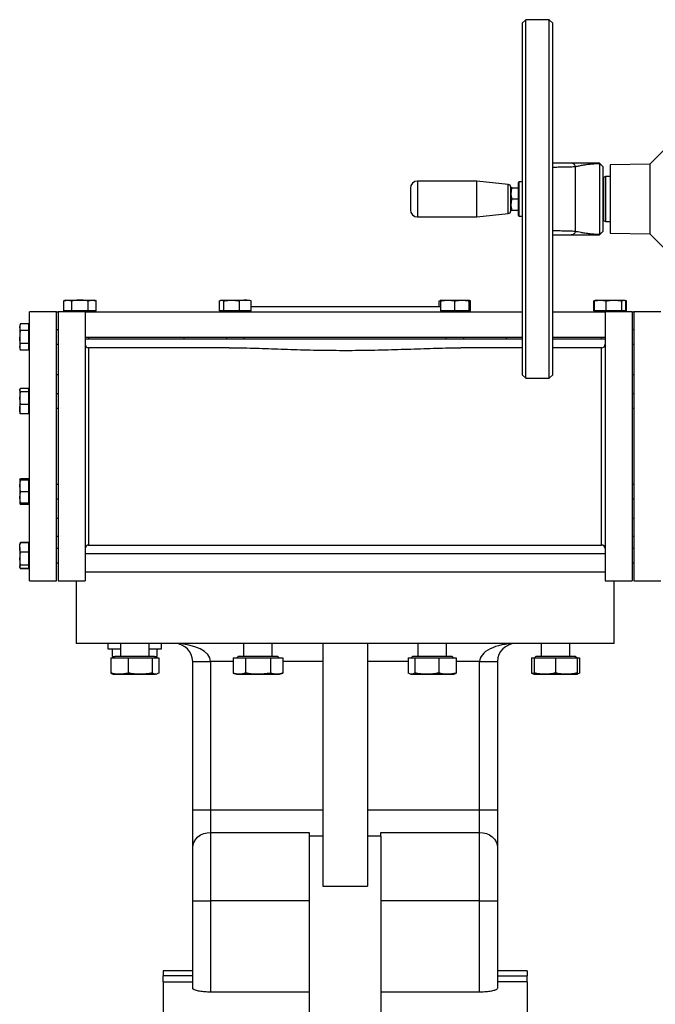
# Model space of a CAD drawing. Header units: millimetres. Extents: x 708 to 6010, y 131 to 3804.
# Tile 38 of 54: x 3613 to 3967, y 2194 to 2743. Entities that reach past the tile are written whole.
import ezdxf

# ---------------------------------------------------------------- set-up
doc = ezdxf.new("R2010")
doc.units = ezdxf.units.MM

msp = doc.modelspace()

# ---------------------------------------------------------------- linework, layer by layer
at = {"color": 7, "linetype": 'Continuous', "lineweight": 25}
for p, q in [((3894.89, 2742.71), (3892.89, 2740.71)), ((3892.89, 2740.71), (3892.89, 2544.71)), ((3907.89, 2742.71), (3894.89, 2742.71)), ((3894.89, 2542.71), (3894.89, 2742.71)), ((3909.89, 2740.71), (3907.89, 2742.71)), ((3907.89, 2542.71), (3907.89, 2742.71)), ((3909.89, 2544.71), (3909.89, 2740.71)), ((3973.09, 2671.21), (3963.98, 2662.1)), ((3922.51, 2624.63), (3922.51, 2660.8)), ((3935.89, 2662.71), (3937.89, 2660.71)), ((3935.89, 2662.56), (3935.89, 2622.86)), ((3937.89, 2660.68), (3935.89, 2662.56)), ((3937.89, 2624.75), (3937.89, 2660.68)), ((3963.98, 2662.1), (3941.79, 2661.71)), ((3941.79, 2661.71), (3941.79, 2623.71)), ((3963.98, 2662.1), (3963.98, 2623.33)), ((3867.46, 2652.71), (3834.49, 2652.71)), ((3885.06, 2650.86), (3867.46, 2652.71)), ((3867.46, 2637.24), (3867.46, 2652.71)), ((3938.19, 2652.71), (3937.89, 2652.71)), ((3939.19, 2655.21), (3938.19, 2654.64)), ((3938.19, 2654.64), (3938.19, 2630.79)), ((3941.79, 2655.21), (3939.19, 2655.21)), ((3939.19, 2655.21), (3939.19, 2630.21)), ((3886.74, 2648.95), (3886.49, 2648.51)), ((3886.49, 2648.51), (3886.49, 2636.91)), ((3887.3, 2648.95), (3890.59, 2648.95)), ((3892.89, 2652.21), (3891.09, 2652.21)), ((3887.3, 2642.71), (3890.59, 2642.71)), ((3867.46, 2632.71), (3867.46, 2637.24)), ((3886.49, 2636.91), (3886.74, 2636.48)), ((3887.3, 2636.48), (3890.59, 2636.48)), ((3834.49, 2632.71), (3867.46, 2632.71)), ((3867.46, 2632.71), (3885.06, 2634.56)), ((3891.09, 2633.21), (3892.89, 2633.21)), ((3937.89, 2632.71), (3938.19, 2632.71)), ((3938.19, 2630.79), (3939.19, 2630.21)), ((3939.19, 2630.21), (3941.79, 2630.21)), ((3920.21, 2622.71), (3920.36, 2622.73)), ((3935.89, 2622.86), (3937.89, 2624.75)), ((3937.89, 2624.71), (3935.89, 2622.71)), ((3941.79, 2623.71), (3963.98, 2623.33)), ((3963.98, 2623.33), (3973.09, 2614.21)), ((3638.41, 2586.29), (3637.19, 2585.85)), ((3637.19, 2580.31), (3637.19, 2585.85)), ((3638.41, 2586.29), (3639.46, 2586.29)), ((3639.46, 2586.29), (3646.27, 2586.29)), ((3641.73, 2580.31), (3641.73, 2585.85)), ((3646.27, 2586.29), (3653.08, 2586.29)), ((3650.81, 2580.31), (3650.81, 2585.85)), ((3653.08, 2586.29), (3654.14, 2586.29)), ((3655.35, 2585.85), (3654.14, 2586.29)), ((3655.35, 2580.31), (3655.35, 2585.85)), ((3724.09, 2580.31), (3724.09, 2585.85)), ((3725, 2586.29), (3724.69, 2586.18)), ((3725, 2586.29), (3725.27, 2586.29)), ((3725.27, 2586.29), (3730.83, 2586.29)), ((3726.44, 2580.31), (3726.44, 2585.85)), ((3730.83, 2586.29), (3738.43, 2586.29)), ((3735.21, 2580.31), (3735.21, 2585.85)), ((3738.43, 2586.29), (3740.73, 2586.29)), ((3741.04, 2586.18), (3740.73, 2586.29)), ((3741.64, 2585.85), (3741.01, 2586.09)), ((3741.64, 2580.31), (3741.64, 2585.85)), ((3741.64, 2582.71), (3847.46, 2582.71)), ((3846.55, 2585.85), (3847.18, 2586.09)), ((3846.55, 2582.71), (3846.55, 2585.85)), ((3847.46, 2586.29), (3847.15, 2586.18)), ((3847.46, 2586.29), (3851.39, 2586.29)), ((3847.46, 2580.31), (3847.46, 2585.85)), ((3851.39, 2586.29), (3859.26, 2586.29)), ((3855.32, 2580.31), (3855.32, 2585.85)), ((3859.26, 2586.29), (3863.19, 2586.29)), ((3863.5, 2586.18), (3863.19, 2586.29)), ((3863.19, 2580.31), (3863.19, 2585.85)), ((3864.09, 2585.85), (3863.46, 2586.09)), ((3864.09, 2580.31), (3864.09, 2585.85)), ((3933.42, 2586.07), (3932.83, 2585.85)), ((3932.83, 2585.85), (3933.11, 2585.91)), ((3932.83, 2580.31), (3932.83, 2585.85)), ((3933.77, 2586.09), (3933.14, 2585.85)), ((3933.14, 2580.31), (3933.14, 2585.85)), ((3934.05, 2586.29), (3933.74, 2586.18)), ((3934.05, 2586.29), (3936.35, 2586.29)), ((3936.35, 2586.29), (3943.95, 2586.29)), ((3939.56, 2580.31), (3939.56, 2585.85)), ((3943.95, 2586.29), (3949.51, 2586.29)), ((3948.34, 2580.31), (3948.34, 2585.85)), ((3949.51, 2586.29), (3949.78, 2586.29)), ((3950.09, 2586.18), (3949.78, 2586.29)), ((3951, 2585.85), (3950.41, 2586.07)), ((3950.69, 2580.31), (3950.69, 2585.85)), ((3950.72, 2585.91), (3951, 2585.85)), ((3951, 2580.31), (3951, 2585.85)), ((3633.09, 2579.71), (3618.09, 2579.71)), ((3618.09, 2504.71), (3618.09, 2579.71)), ((3633.09, 2504.71), (3633.09, 2579.71)), ((3633.09, 2579.71), (3634.09, 2579.71)), ((3649.09, 2579.71), (3634.09, 2579.71)), ((3634.09, 2579.71), (3634.09, 2429.71)), ((3639.02, 2580.31), (3637.19, 2580.31)), ((3638.36, 2580.31), (3638.96, 2579.71)), ((3639.91, 2580.31), (3639.02, 2580.31)), ((3641.73, 2580.31), (3639.91, 2580.31)), ((3645.38, 2580.31), (3641.73, 2580.31)), ((3647.16, 2580.31), (3645.38, 2580.31)), ((3650.81, 2580.31), (3647.16, 2580.31)), ((3649.09, 2579.71), (3649.09, 2429.71)), ((3649.09, 2579.71), (3892.89, 2579.71)), ((3652.64, 2580.31), (3650.81, 2580.31)), ((3653.53, 2580.31), (3652.64, 2580.31)), ((3655.35, 2580.31), (3653.53, 2580.31)), ((3653.59, 2579.71), (3654.19, 2580.31)), ((3725.04, 2580.31), (3724.09, 2580.31)), ((3724.95, 2580.31), (3725.55, 2579.71)), ((3726.44, 2580.31), (3725.5, 2580.31)), ((3729.97, 2580.31), (3726.44, 2580.31)), ((3731.69, 2580.31), (3729.97, 2580.31)), ((3735.21, 2580.31), (3731.69, 2580.31)), ((3737.8, 2580.31), (3735.21, 2580.31)), ((3739.05, 2580.31), (3737.8, 2580.31)), ((3741.64, 2580.31), (3739.05, 2580.31)), ((3740.18, 2579.71), (3740.78, 2580.31)), ((3850.62, 2580.31), (3847.46, 2580.31)), ((3847.46, 2580.26), (3848.01, 2579.71)), ((3852.16, 2580.31), (3850.62, 2580.31)), ((3855.32, 2580.31), (3852.16, 2580.31)), ((3858.49, 2580.31), (3855.32, 2580.31)), ((3860.02, 2580.31), (3858.49, 2580.31)), ((3863.19, 2580.31), (3860.02, 2580.31)), ((3862.64, 2579.71), (3863.19, 2580.26)), ((3863.19, 2580.26), (3863.24, 2580.31)), ((3864.09, 2580.31), (3863.19, 2580.31)), ((3909.89, 2579.71), (3939.09, 2579.71)), ((3933.14, 2580.31), (3932.83, 2580.31)), ((3935.72, 2580.31), (3933.14, 2580.31)), ((3934, 2580.31), (3934.6, 2579.71)), ((3936.98, 2580.31), (3935.72, 2580.31)), ((3939.56, 2580.31), (3936.98, 2580.31)), ((3954.09, 2579.71), (3939.09, 2579.71)), ((3939.09, 2579.71), (3939.09, 2429.71)), ((3943.09, 2580.31), (3939.56, 2580.31)), ((3948.34, 2580.31), (3944.81, 2580.31)), ((3949.28, 2580.31), (3948.34, 2580.31)), ((3949.23, 2579.71), (3949.83, 2580.31)), ((3949.74, 2580.31), (3949.28, 2580.31)), ((3950.69, 2580.31), (3949.74, 2580.31)), ((3951, 2580.31), (3950.69, 2580.31)), ((3954.09, 2579.71), (3954.09, 2429.71)), ((3954.09, 2579.71), (3955.09, 2579.71)), ((3970.09, 2579.71), (3955.09, 2579.71)), ((3955.09, 2579.71), (3955.09, 2429.71)), ((3613, 2573.04), (3612.64, 2572.06)), ((3612.64, 2571.2), (3613, 2573.04)), ((3612.64, 2572.06), (3612.64, 2571.2)), ((3612.64, 2571.2), (3612.64, 2565.69)), ((3613, 2569.37), (3612.64, 2571.2)), ((3617.49, 2573.04), (3613, 2573.04)), ((3617.49, 2573.04), (3617.49, 2571.6)), ((3618.09, 2571.51), (3617.49, 2572.11)), ((3617.49, 2571.6), (3617.49, 2570.8)), ((3617.49, 2570.8), (3617.49, 2569.37)), ((3612.64, 2565.69), (3612.64, 2560.18)), ((3617.49, 2569.37), (3613, 2569.37)), ((3617.49, 2569.37), (3617.49, 2566.49)), ((3617.49, 2564.89), (3617.49, 2562.02)), ((3634.09, 2569.69), (3633.09, 2569.69)), ((3649.09, 2565.71), (3892.89, 2565.71)), ((3649.09, 2564.71), (3892.89, 2564.71)), ((3651.27, 2564.71), (3651.27, 2565.71)), ((3704.09, 2565.71), (3704.09, 2564.71)), ((3727.86, 2565.71), (3727.86, 2564.71)), ((3737.86, 2564.71), (3737.86, 2565.71)), ((3850.32, 2565.71), (3850.32, 2564.71)), ((3860.32, 2564.71), (3860.32, 2565.71)), ((3884.09, 2564.71), (3884.09, 2565.71)), ((3909.89, 2565.71), (3939.09, 2565.71)), ((3909.89, 2564.71), (3939.09, 2564.71)), ((3936.91, 2565.71), (3936.91, 2564.71)), ((3955.09, 2569.69), (3954.09, 2569.69)), ((3612.64, 2560.18), (3613, 2562.02)), ((3613, 2558.34), (3612.64, 2560.18)), ((3612.64, 2560.18), (3612.64, 2559.33)), ((3612.64, 2559.33), (3613, 2558.34)), ((3617.49, 2562.02), (3613, 2562.02)), ((3617.49, 2562.02), (3617.49, 2560.58)), ((3617.49, 2560.58), (3617.49, 2559.78)), ((3617.49, 2559.28), (3618.09, 2559.88)), ((3617.49, 2559.78), (3617.49, 2558.34)), ((3633.09, 2561.69), (3634.09, 2561.69)), ((3729.51, 2559.71), (3651.09, 2559.71)), ((3892.89, 2559.71), (3858.65, 2559.71)), ((3937.09, 2559.71), (3909.89, 2559.71)), ((3954.09, 2561.69), (3955.09, 2561.69)), ((3617.49, 2558.34), (3613, 2558.34)), ((3634.09, 2544.71), (3633.09, 2544.71)), ((3892.89, 2544.71), (3894.89, 2542.71)), ((3894.89, 2542.71), (3907.89, 2542.71)), ((3907.89, 2542.71), (3909.89, 2544.71)), ((3955.09, 2544.71), (3954.09, 2544.71)), ((3612.73, 2536.59), (3612.64, 2536.34)), ((3612.64, 2536.34), (3612.64, 2536.12)), ((3613, 2535.17), (3612.64, 2536.12)), ((3612.64, 2536.12), (3612.64, 2531.62)), ((3612.64, 2531.62), (3613, 2535.17)), ((3617.49, 2537.07), (3613, 2537.07)), ((3617.49, 2535.17), (3613, 2535.17)), ((3617.49, 2537.07), (3617.49, 2536.33)), ((3618.09, 2535.79), (3617.49, 2536.39)), ((3617.49, 2536.33), (3617.49, 2535.91)), ((3617.49, 2535.91), (3617.49, 2535.17)), ((3617.49, 2535.17), (3617.49, 2532.39)), ((3634.09, 2533.97), (3633.09, 2533.97)), ((3955.09, 2533.97), (3954.09, 2533.97)), ((3612.64, 2531.62), (3612.64, 2525.47)), ((3613, 2528.07), (3612.64, 2531.62)), ((3617.49, 2528.07), (3613, 2528.07)), ((3617.49, 2530.85), (3617.49, 2528.07)), ((3617.49, 2528.07), (3617.49, 2526.04)), ((3612.64, 2525.47), (3612.64, 2523.61)), ((3612.64, 2523.61), (3612.73, 2523.35)), ((3612.81, 2523.38), (3613, 2522.87)), ((3617.49, 2522.87), (3613, 2522.87)), ((3617.49, 2526.04), (3617.49, 2524.91)), ((3617.49, 2524.91), (3617.49, 2522.87)), ((3617.49, 2523.56), (3618.09, 2524.16)), ((3633.09, 2525.97), (3634.09, 2525.97)), ((3954.09, 2525.97), (3955.09, 2525.97)), ((3618.09, 2429.71), (3618.09, 2504.71)), ((3633.09, 2429.71), (3633.09, 2504.71)), ((3612.73, 2486.07), (3612.64, 2485.82)), ((3612.64, 2482.64), (3613, 2485.82)), ((3612.64, 2485.82), (3612.64, 2482.64)), ((3612.64, 2482.64), (3612.64, 2476.27)), ((3613, 2479.46), (3612.64, 2482.64)), ((3612.81, 2486.05), (3613, 2486.56)), ((3617.49, 2486.56), (3613, 2486.56)), ((3617.49, 2485.82), (3613, 2485.82)), ((3617.49, 2486.56), (3617.49, 2485.82)), ((3617.54, 2485.82), (3617.49, 2485.87)), ((3617.49, 2485.82), (3617.49, 2483.33)), ((3617.49, 2483.33), (3617.49, 2481.95)), ((3618.09, 2485.27), (3617.54, 2485.82)), ((3634.09, 2483.46), (3633.09, 2483.46)), ((3955.09, 2483.46), (3954.09, 2483.46)), ((3612.64, 2476.27), (3613, 2479.46)), ((3617.49, 2479.46), (3613, 2479.46)), ((3617.49, 2481.95), (3617.49, 2479.46)), ((3617.49, 2479.46), (3617.49, 2476.97)), ((3617.49, 2476.97), (3617.49, 2475.58)), ((3613, 2473.09), (3612.64, 2476.27)), ((3612.64, 2476.27), (3612.64, 2473.09)), ((3612.64, 2473.09), (3612.73, 2472.84)), ((3612.81, 2472.87), (3613, 2472.36)), ((3617.49, 2473.09), (3613, 2473.09)), ((3617.49, 2472.36), (3613, 2472.36)), ((3617.49, 2475.58), (3617.49, 2473.09)), ((3617.49, 2473.04), (3617.54, 2473.09)), ((3617.49, 2473.09), (3617.49, 2472.36)), ((3617.54, 2473.09), (3618.09, 2473.64)), ((3633.09, 2475.46), (3634.09, 2475.46)), ((3954.09, 2475.46), (3955.09, 2475.46)), ((3633.09, 2464.71), (3634.09, 2464.71)), ((3954.09, 2464.71), (3955.09, 2464.71)), ((3612.73, 2450.35), (3612.64, 2450.1)), ((3612.64, 2448.24), (3612.64, 2450.1)), ((3613, 2450.84), (3612.81, 2450.33)), ((3613, 2451.09), (3612.83, 2450.61)), ((3612.97, 2450.95), (3613, 2451.09)), ((3617.49, 2451.09), (3613, 2451.09)), ((3617.49, 2450.84), (3613, 2450.84)), ((3617.49, 2451.09), (3617.49, 2450.84)), ((3617.49, 2450.84), (3617.49, 2448.8)), ((3618.09, 2449.55), (3617.49, 2450.15)), ((3633.09, 2454.71), (3634.09, 2454.71)), ((3651.09, 2449.71), (3937.09, 2449.71)), ((3954.09, 2454.71), (3955.09, 2454.71)), ((3612.64, 2448.24), (3612.64, 2442.09)), ((3612.64, 2442.09), (3613, 2445.64)), ((3617.49, 2445.64), (3613, 2445.64)), ((3617.49, 2448.8), (3617.49, 2447.67)), ((3617.49, 2447.67), (3617.49, 2445.64)), ((3617.49, 2445.64), (3617.49, 2442.86)), ((3634.09, 2447.74), (3633.09, 2447.74)), ((3955.09, 2447.74), (3954.09, 2447.74)), ((3613, 2438.54), (3612.64, 2442.09)), ((3612.64, 2442.09), (3612.64, 2437.59)), ((3617.49, 2438.54), (3613, 2438.54)), ((3617.49, 2442.86), (3617.49, 2441.32)), ((3617.49, 2441.32), (3617.49, 2438.54)), ((3617.49, 2438.54), (3617.49, 2437.8)), ((3633.09, 2439.74), (3634.09, 2439.74)), ((3954.09, 2439.74), (3955.09, 2439.74)), ((3612.64, 2437.59), (3612.64, 2437.37)), ((3612.64, 2437.37), (3612.73, 2437.12)), ((3612.83, 2436.87), (3613, 2436.39)), ((3613, 2436.39), (3612.97, 2436.53)), ((3617.49, 2436.64), (3613, 2436.64)), ((3617.49, 2436.39), (3613, 2436.39)), ((3617.49, 2437.32), (3618.09, 2437.92)), ((3617.49, 2437.38), (3617.49, 2436.64)), ((3617.49, 2436.64), (3617.49, 2436.39)), ((3649.09, 2434.71), (3939.09, 2434.71)), ((3618.09, 2429.71), (3633.09, 2429.71)), ((3634.09, 2429.71), (3649.09, 2429.71)), ((3644.09, 2429.71), (3644.09, 2394.71)), ((3939.09, 2429.71), (3954.09, 2429.71)), ((3944.09, 2394.71), (3944.09, 2429.71)), ((3955.09, 2429.71), (3970.09, 2429.71)), ((3781.59, 2394.71), (3644.09, 2394.71)), ((3661.76, 2394.71), (3661.76, 2391.71)), ((3668.76, 2394.71), (3668.76, 2387.61)), ((3684.76, 2387.61), (3684.76, 2394.71)), ((3691.76, 2391.71), (3691.76, 2394.71)), ((3737.49, 2394.71), (3737.49, 2387.61)), ((3753.49, 2387.61), (3753.49, 2394.71)), ((3794.09, 2394.71), (3781.59, 2394.71)), ((3781.59, 2394.71), (3781.59, 2259.42)), ((3806.59, 2394.71), (3794.09, 2394.71)), ((3806.59, 2394.71), (3806.59, 2259.42)), ((3944.09, 2394.71), (3806.59, 2394.71)), ((3834.69, 2394.71), (3834.69, 2387.61)), ((3850.69, 2387.61), (3850.69, 2394.71)), ((3903.43, 2394.71), (3903.43, 2387.61)), ((3919.43, 2387.61), (3919.43, 2394.71)), ((3661.76, 2391.71), (3668.76, 2391.71)), ((3664.21, 2391.71), (3664.21, 2387.61)), ((3684.76, 2391.71), (3691.76, 2391.71)), ((3689.31, 2387.61), (3689.31, 2391.71)), ((3663.38, 2386.81), (3663.38, 2378.29)), ((3663.38, 2386.81), (3673.17, 2386.81)), ((3664.21, 2387.61), (3665.76, 2387.61)), ((3665.76, 2387.61), (3664.96, 2386.81)), ((3687.76, 2387.61), (3665.76, 2387.61)), ((3673.17, 2386.81), (3673.17, 2378.29)), ((3673.17, 2386.81), (3686.56, 2386.81)), ((3686.56, 2386.81), (3686.56, 2378.29)), ((3686.56, 2386.81), (3690.14, 2386.81)), ((3688.56, 2386.81), (3687.76, 2387.61)), ((3687.76, 2387.61), (3689.31, 2387.61)), ((3690.14, 2386.81), (3690.14, 2378.29)), ((3709.09, 2384.71), (3719.09, 2384.71)), ((3709.09, 2302.08), (3709.09, 2384.71)), ((3719.09, 2384.71), (3719.09, 2302.08)), ((3731.64, 2386.81), (3731.64, 2378.29)), ((3731.64, 2386.81), (3738.56, 2386.81)), ((3734.49, 2387.61), (3733.69, 2386.81)), ((3756.49, 2387.61), (3734.49, 2387.61)), ((3738.56, 2386.81), (3738.56, 2378.29)), ((3738.56, 2386.81), (3752.42, 2386.81)), ((3752.42, 2386.81), (3752.42, 2378.29)), ((3752.42, 2386.81), (3759.35, 2386.81)), ((3757.29, 2386.81), (3756.49, 2387.61)), ((3759.35, 2386.81), (3759.35, 2378.29)), ((3829.31, 2386.81), (3829.31, 2378.29)), ((3829.31, 2386.81), (3832.9, 2386.81)), ((3831.69, 2387.61), (3830.89, 2386.81)), ((3853.69, 2387.61), (3831.69, 2387.61)), ((3832.9, 2386.81), (3832.9, 2378.29)), ((3832.9, 2386.81), (3846.28, 2386.81)), ((3846.28, 2386.81), (3846.28, 2378.29)), ((3846.28, 2386.81), (3856.08, 2386.81)), ((3854.49, 2386.81), (3853.69, 2387.61)), ((3856.08, 2386.81), (3856.08, 2378.29)), ((3869.09, 2384.71), (3879.09, 2384.71)), ((3869.09, 2302.08), (3869.09, 2384.71)), ((3879.09, 2384.71), (3879.09, 2302.08)), ((3898.04, 2386.81), (3898.04, 2378.29)), ((3898.04, 2386.81), (3899.43, 2386.81)), ((3899.43, 2386.81), (3899.43, 2378.29)), ((3899.43, 2386.81), (3911.43, 2386.81)), ((3900.43, 2387.61), (3899.63, 2386.81)), ((3922.43, 2387.61), (3900.43, 2387.61)), ((3911.43, 2386.81), (3911.43, 2378.29)), ((3911.43, 2386.81), (3923.43, 2386.81)), ((3923.23, 2386.81), (3922.43, 2387.61)), ((3923.43, 2386.81), (3924.81, 2386.81)), ((3923.43, 2386.81), (3923.43, 2378.29)), ((3924.81, 2386.81), (3924.81, 2378.29)), ((3731.64, 2378.29), (3733.49, 2377.61)), ((3757.49, 2377.61), (3759.35, 2378.29)), ((3664.33, 2377.77), (3664.76, 2377.61)), ((3664.76, 2377.61), (3668.28, 2377.61)), ((3668.28, 2377.61), (3679.87, 2377.61)), ((3679.87, 2377.61), (3688.35, 2377.61)), ((3688.76, 2377.61), (3688.35, 2377.61)), ((3688.76, 2377.61), (3689.19, 2377.77)), ((3733.49, 2377.61), (3735.1, 2377.61)), ((3735.1, 2377.61), (3745.49, 2377.61)), ((3745.49, 2377.61), (3755.88, 2377.61)), ((3755.88, 2377.61), (3757.49, 2377.61)), ((3830.27, 2377.77), (3830.69, 2377.61)), ((3830.69, 2377.61), (3831.1, 2377.61)), ((3831.1, 2377.61), (3839.59, 2377.61)), ((3839.59, 2377.61), (3851.18, 2377.61)), ((3851.18, 2377.61), (3854.69, 2377.61)), ((3854.69, 2377.61), (3855.12, 2377.77)), ((3899, 2377.77), (3899.43, 2377.61)), ((3899.43, 2377.61), (3905.43, 2377.61)), ((3905.43, 2377.61), (3917.43, 2377.61)), ((3917.43, 2377.61), (3923.43, 2377.61)), ((3923.43, 2377.61), (3923.85, 2377.77)), ((3709.09, 2302.08), (3719.09, 2302.08)), ((3709.09, 2280.93), (3709.09, 2302.08)), ((3719.09, 2302.08), (3719.09, 2289.39)), ((3719.09, 2302.08), (3781.59, 2302.08)), ((3806.59, 2302.08), (3869.09, 2302.08)), ((3869.09, 2289.39), (3869.09, 2302.08)), ((3869.09, 2302.08), (3879.09, 2302.08)), ((3879.09, 2302.08), (3879.09, 2280.93)), ((3719.09, 2289.39), (3719.09, 2251.33)), ((3719.09, 2289.39), (3774.09, 2289.39)), ((3774.09, 2289.39), (3774.09, 2287.27)), ((3781.59, 2287.27), (3774.09, 2287.27)), ((3774.09, 2287.27), (3774.09, 1142.15)), ((3814.09, 2287.27), (3806.59, 2287.27)), ((3814.09, 2289.39), (3869.09, 2289.39)), ((3814.09, 2287.27), (3814.09, 2289.39)), ((3814.09, 2287.27), (3814.09, 1142.15)), ((3869.09, 2251.33), (3869.09, 2289.39)), ((3709.09, 2251.33), (3709.09, 2280.93)), ((3879.09, 2280.93), (3879.09, 2251.33)), ((3781.59, 2259.42), (3806.59, 2259.42)), ((3709.09, 2251.33), (3719.09, 2251.33)), ((3709.09, 2202.47), (3709.09, 2251.33)), ((3719.09, 2251.33), (3719.09, 2200.35)), ((3774.09, 2251.33), (3719.09, 2251.33)), ((3869.09, 2251.33), (3814.09, 2251.33)), ((3869.09, 2200.35), (3869.09, 2251.33)), ((3869.09, 2251.33), (3879.09, 2251.33)), ((3879.09, 2251.33), (3879.09, 2202.47)), ((3709.09, 2212.21), (3692.59, 2212.21)), ((3692.59, 2212.21), (3692.59, 2209.46)), ((3709.09, 2209.46), (3692.59, 2209.46)), ((3692.59, 2206.13), (3692.59, 2209.46)), ((3895.59, 2212.21), (3879.09, 2212.21)), ((3879.09, 2209.46), (3895.59, 2209.46)), ((3895.59, 2212.21), (3895.59, 2209.46)), ((3895.59, 2206.13), (3895.59, 2209.46)), ((3692.59, 2206.13), (3709.09, 2206.13)), ((3692.59, 2206.13), (3692.59, 2179.09)), ((3895.59, 2206.13), (3879.09, 2206.13)), ((3895.59, 2206.13), (3895.59, 2179.09)), ((3774.09, 2200.35), (3719.09, 2200.35)), ((3869.09, 2200.35), (3814.09, 2200.35))]:
    msp.add_line(p, q, dxfattribs=at)
at = {"color": 8, "linetype": 'Continuous', "lineweight": 25}
for p, q in [((3834.49, 2652.71), (3834.49, 2637.24)), ((3885.06, 2634.56), (3885.06, 2650.86)), ((3891.09, 2642.56), (3891.09, 2652.21)), ((3891.09, 2633.21), (3891.09, 2642.56)), ((3834.49, 2637.24), (3834.49, 2632.71)), ((3651.09, 2559.71), (3651.09, 2504.71)), ((3937.09, 2449.71), (3937.09, 2559.71)), ((3651.09, 2504.71), (3651.09, 2449.71)), ((3867.41, 2444.71), (3649.09, 2444.71)), ((3939.09, 2444.71), (3867.41, 2444.71)), ((3731.64, 2384.71), (3719.09, 2384.71)), ((3781.59, 2384.71), (3759.35, 2384.71)), ((3829.31, 2384.71), (3806.59, 2384.71)), ((3869.09, 2384.71), (3856.08, 2384.71))]:
    msp.add_line(p, q, dxfattribs=at)
at = {"color": 7, "linetype": 'Continuous', "lineweight": 25, "flags": 128}
for points in [[(3709.09, 2280.93), (3709.29, 2282.58), (3709.85, 2284.17), (3710.78, 2285.63), (3712.02, 2286.92), (3713.54, 2287.97), (3715.27, 2288.75), (3717.14, 2289.23), (3719.09, 2289.39)], [(3869.09, 2289.39), (3871.04, 2289.23), (3872.92, 2288.75), (3874.65, 2287.97), (3876.16, 2286.92), (3877.41, 2285.63), (3878.33, 2284.17), (3878.9, 2282.58), (3879.09, 2280.93)]]:
    msp.add_lwpolyline(points, dxfattribs=at)
at = {"color": 7, "linetype": 'Continuous', "lineweight": 25}
for centre, radius, start, end in [((3834.49, 2648.71), 4, 90, 180), ((3884.89, 2649.27), 1.6, 0, 84), ((3891.09, 2651.71), 0.5, 90, 180), ((3834.49, 2636.71), 4, 180, 270), ((3884.89, 2636.15), 1.6, 276, 0), ((3891.09, 2633.71), 0.5, 180, 270), ((3651.09, 2561.71), 2, 180, 270), ((3937.09, 2561.71), 2, 270, 0), ((3651.09, 2447.71), 2, 90, 180), ((3937.09, 2447.71), 2, 0, 90), ((3699.09, 2384.71), 10, 0, 90), ((3889.09, 2384.71), 10, 90, 180)]:
    msp.add_arc(centre, radius, start, end, dxfattribs=at)
for centre, start_param, end_param in [((3699.09, 2384.71), 0, 1.570796), ((3889.09, 2384.71), 1.570796, 3.141593)]:
    msp.add_ellipse(centre, major_axis=(20, 0), ratio=0.5, start_param=start_param, end_param=end_param, dxfattribs=at)
for points, knots in [([(3920.21, 2662.71), (3919.37, 2662.71), (3917.68, 2662.71), (3914.93, 2662.71), (3912.33, 2662.71), (3910.62, 2662.71), (3909.89, 2662.71)], [0, 0, 0, 0, 0.261077, 0.526753, 0.797004, 1, 1, 1, 1]), ([(3922.51, 2660.8), (3922.42, 2661.07), (3922.25, 2661.59), (3921.7, 2662.21), (3921, 2662.63), (3920.47, 2662.69), (3920.21, 2662.71)], [0, 0, 0, 0, 0.2499927, 0.4999981, 0.7499977, 1, 1, 1, 1]), ([(3935.89, 2662.71), (3935.59, 2662.71), (3934.95, 2662.71), (3934.01, 2662.71), (3932.48, 2662.71), (3930.54, 2662.71), (3928.3, 2662.71), (3925.58, 2662.71), (3922.57, 2662.71), (3921, 2662.71), (3920.21, 2662.71)], [0, 0, 0, 0, 0.0386138, 0.0805317, 0.1262503, 0.2519463, 0.3762519, 0.5005365, 0.7505175, 1, 1, 1, 1]), ([(3922.51, 2660.8), (3922.75, 2660.87), (3923.25, 2660.99), (3924.19, 2661.19), (3925.22, 2661.39), (3926.39, 2661.6), (3927.57, 2661.79), (3928.79, 2661.97), (3929.99, 2662.13), (3931.18, 2662.26), (3932.31, 2662.37), (3933.39, 2662.45), (3934.56, 2662.52), (3935.45, 2662.55), (3935.89, 2662.56)], [0, 0, 0, 0, 0.098953, 0.199179, 0.29631, 0.394195, 0.49803, 0.575988, 0.665115, 0.748599, 0.811121, 0.873779, 0.936969, 1, 1, 1, 1]), ([(3935.89, 2662.56), (3935.89, 2662.58), (3935.89, 2662.6), (3935.89, 2662.63), (3935.89, 2662.66), (3935.89, 2662.68), (3935.89, 2662.69), (3935.89, 2662.71), (3935.89, 2662.71), (3935.89, 2662.71)], [0, 0, 0, 0, 0.127246, 0.254501, 0.381741, 0.509008, 0.636253, 0.763492, 1, 1, 1, 1]), ([(3830.49, 2648.71), (3830.49, 2648.69), (3830.49, 2648.62), (3830.49, 2647.85), (3830.49, 2646.5), (3830.49, 2645.13), (3830.49, 2643.95), (3830.49, 2642.73), (3830.49, 2641.15), (3830.49, 2640.11), (3830.49, 2639.43)], [0, 0, 0, 0, 0.094204, 0.269199, 0.444197, 0.538398, 0.634598, 0.730803, 0.825005, 1, 1, 1, 1]), ([(3886.49, 2639.13), (3886.49, 2639.87), (3886.49, 2641), (3886.49, 2642.73), (3886.49, 2644.07), (3886.49, 2645.36), (3886.49, 2646.86), (3886.49, 2648.33), (3886.49, 2649.17), (3886.49, 2649.25), (3886.49, 2649.27)], [0, 0, 0, 0, 0.175021, 0.269235, 0.365452, 0.46167, 0.555888, 0.73091, 0.905931, 1, 1, 1, 1]), ([(3887.3, 2642.71), (3887.14, 2643.26), (3886.82, 2644.35), (3886.64, 2646.47), (3887.05, 2647.99), (3887.3, 2648.95)], [0, 0, 0, 0, 0.264874, 0.535492, 1, 1, 1, 1]), ([(3887.3, 2648.95), (3887.13, 2648.95), (3886.82, 2648.95), (3886.78, 2648.95), (3886.76, 2648.95)], [0, 0, 0, 0, 0.528832, 1, 1, 1, 1]), ([(3890.59, 2651.69), (3890.59, 2651.7), (3890.59, 2651.91), (3890.59, 2651.28), (3890.59, 2650.22), (3890.59, 2649.02), (3890.59, 2647.56), (3890.59, 2645.45), (3890.59, 2643.7), (3890.59, 2642.57)], [0, 0, 0, 0, 0.010147, 0.247172, 0.374768, 0.505073, 0.635375, 0.762973, 1, 1, 1, 1]), ([(3887.3, 2636.48), (3887.14, 2637.02), (3886.82, 2638.11), (3886.64, 2640.24), (3887.05, 2641.75), (3887.3, 2642.71)], [0, 0, 0, 0, 0.2648776, 0.5354954, 1, 1, 1, 1]), ([(3890.59, 2642.57), (3890.59, 2641.44), (3890.59, 2639.7), (3890.59, 2637.62), (3890.59, 2636.2), (3890.59, 2635.06), (3890.59, 2633.97), (3890.59, 2633.82), (3890.59, 2633.72)], [0, 0, 0, 0, 0.239457, 0.368359, 0.5, 0.631638, 0.760542, 1, 1, 1, 1]), ([(3830.49, 2639.43), (3830.49, 2638.85), (3830.49, 2637.94), (3830.49, 2637.17), (3830.49, 2636.82), (3830.49, 2636.68), (3830.49, 2636.71), (3830.49, 2636.71)], [0, 0, 0, 0, 0.378982, 0.582999, 0.79134, 0.999682, 1, 1, 1, 1]), ([(3886.49, 2636.15), (3886.49, 2636.18), (3886.49, 2636.24), (3886.49, 2636.67), (3886.49, 2637.49), (3886.49, 2638.48), (3886.49, 2639.13)], [0, 0, 0, 0, 0.208408, 0.416819, 0.620897, 1, 1, 1, 1]), ([(3886.76, 2636.48), (3886.76, 2636.48), (3886.67, 2636.48), (3887, 2636.48), (3887.3, 2636.48)], [0, 0, 0, 0, 0.06937, 1, 1, 1, 1]), ([(3909.89, 2622.71), (3910.62, 2622.71), (3912.33, 2622.71), (3914.93, 2622.71), (3917.68, 2622.71), (3919.37, 2622.71), (3920.21, 2622.71)], [0, 0, 0, 0, 0.2029777, 0.4732296, 0.7389185, 1, 1, 1, 1]), ([(3922.51, 2624.63), (3922.42, 2624.36), (3922.25, 2623.83), (3921.7, 2623.22), (3921, 2622.8), (3920.47, 2622.74), (3920.21, 2622.71)], [0, 0, 0, 0, 0.250008, 0.5, 0.749999, 1, 1, 1, 1]), ([(3920.21, 2622.71), (3920.71, 2622.71), (3921.7, 2622.71), (3923.79, 2622.71), (3925.83, 2622.71), (3927.63, 2622.71), (3929.06, 2622.71), (3930.34, 2622.71), (3931.41, 2622.71), (3932.24, 2622.71), (3933.65, 2622.71), (3934.92, 2622.71), (3935.89, 2622.71)], [0, 0, 0, 0, 0.165056, 0.332437, 0.499986, 0.583313, 0.667482, 0.749505, 0.794159, 0.835929, 0.874929, 1, 1, 1, 1]), ([(3935.89, 2622.86), (3935.45, 2622.88), (3934.55, 2622.91), (3933, 2623), (3931.26, 2623.15), (3929.4, 2623.37), (3927.48, 2623.64), (3925.6, 2623.96), (3923.81, 2624.31), (3922.94, 2624.52), (3922.51, 2624.63)], [0, 0, 0, 0, 0.063159, 0.12639, 0.252196, 0.376421, 0.500262, 0.670386, 0.833532, 1, 1, 1, 1]), ([(3935.89, 2622.71), (3935.89, 2622.71), (3935.89, 2622.72), (3935.89, 2622.72), (3935.89, 2622.74), (3935.89, 2622.75), (3935.89, 2622.77), (3935.89, 2622.8), (3935.89, 2622.83), (3935.89, 2622.85), (3935.89, 2622.86)], [0, 0, 0, 0, 0.127128, 0.254263, 0.381374, 0.508533, 0.635659, 0.762772, 0.881302, 1, 1, 1, 1]), ([(3637.19, 2585.85), (3637.57, 2585.99), (3637.95, 2586.1), (3638.7, 2586.25), (3639.08, 2586.29), (3639.46, 2586.29)], [0, 0, 0, 0, 0.5, 0.5, 1, 1, 1, 1]), ([(3639.46, 2586.29), (3639.84, 2586.29), (3640.22, 2586.25), (3640.97, 2586.1), (3641.35, 2585.99), (3641.73, 2585.85)], [0, 0, 0, 0, 0.5, 0.5, 1, 1, 1, 1]), ([(3646.27, 2586.29), (3645.51, 2586.29), (3644.76, 2586.25), (3643.24, 2586.1), (3642.49, 2585.99), (3641.73, 2585.85)], [0, 0, 0, 0, 0.5, 0.5, 1, 1, 1, 1]), ([(3650.81, 2585.85), (3650.06, 2585.99), (3649.3, 2586.1), (3647.79, 2586.25), (3647.03, 2586.29), (3646.27, 2586.29)], [0, 0, 0, 0, 0.5, 0.5, 1, 1, 1, 1]), ([(3650.81, 2585.85), (3651.19, 2585.99), (3651.57, 2586.1), (3652.33, 2586.25), (3652.71, 2586.29), (3653.08, 2586.29)], [0, 0, 0, 0, 0.5, 0.5, 1, 1, 1, 1]), ([(3653.08, 2586.29), (3653.46, 2586.29), (3653.84, 2586.25), (3654.6, 2586.1), (3654.98, 2585.99), (3655.35, 2585.85)], [0, 0, 0, 0, 0.5, 0.5, 1, 1, 1, 1]), ([(3724.09, 2585.85), (3724.29, 2585.99), (3724.48, 2586.1), (3724.88, 2586.25), (3725.07, 2586.29), (3725.27, 2586.29)], [0, 0, 0, 0, 0.5, 0.5, 1, 1, 1, 1]), ([(3725.27, 2586.29), (3725.46, 2586.29), (3725.66, 2586.25), (3726.05, 2586.1), (3726.25, 2585.99), (3726.44, 2585.85)], [0, 0, 0, 0, 0.5, 0.5, 1, 1, 1, 1]), ([(3726.44, 2585.85), (3727.17, 2585.99), (3727.9, 2586.1), (3729.37, 2586.25), (3730.1, 2586.29), (3730.83, 2586.29)], [0, 0, 0, 0, 0.5, 0.5, 1, 1, 1, 1]), ([(3730.83, 2586.29), (3731.56, 2586.29), (3732.29, 2586.25), (3733.75, 2586.1), (3734.48, 2585.99), (3735.21, 2585.85)], [0, 0, 0, 0, 0.5, 0.5, 1, 1, 1, 1]), ([(3738.43, 2586.29), (3737.89, 2586.29), (3737.35, 2586.25), (3736.28, 2586.1), (3735.75, 2585.99), (3735.21, 2585.85)], [0, 0, 0, 0, 0.5, 0.5, 1, 1, 1, 1]), ([(3741.64, 2585.85), (3741.1, 2585.99), (3740.57, 2586.1), (3739.5, 2586.25), (3738.96, 2586.29), (3738.43, 2586.29)], [0, 0, 0, 0, 0.5, 0.5, 1, 1, 1, 1]), ([(3847.46, 2585.85), (3848.11, 2585.99), (3848.77, 2586.1), (3850.08, 2586.25), (3850.73, 2586.29), (3851.39, 2586.29)], [0, 0, 0, 0, 0.5, 0.5, 1, 1, 1, 1]), ([(3847.46, 2586.29), (3847.46, 2586.29), (3847.46, 2586.25), (3847.46, 2586.1), (3847.46, 2585.99), (3847.46, 2585.85)], [0, 0, 0, 0, 0.5, 0.5, 1, 1, 1, 1]), ([(3851.39, 2586.29), (3852.05, 2586.29), (3852.7, 2586.25), (3854.01, 2586.1), (3854.67, 2585.99), (3855.32, 2585.85)], [0, 0, 0, 0, 0.5, 0.5, 1, 1, 1, 1]), ([(3855.32, 2585.85), (3855.98, 2585.99), (3856.63, 2586.1), (3857.94, 2586.25), (3858.6, 2586.29), (3859.26, 2586.29)], [0, 0, 0, 0, 0.5, 0.5, 1, 1, 1, 1]), ([(3859.26, 2586.29), (3859.91, 2586.29), (3860.57, 2586.25), (3861.88, 2586.1), (3862.53, 2585.99), (3863.19, 2585.85)], [0, 0, 0, 0, 0.5, 0.5, 1, 1, 1, 1]), ([(3863.19, 2586.29), (3863.19, 2586.29), (3863.19, 2586.25), (3863.19, 2586.1), (3863.19, 2585.99), (3863.19, 2585.85)], [0, 0, 0, 0, 0.5, 0.5, 1, 1, 1, 1]), ([(3863.19, 2585.98), (3863.46, 2585.96), (3863.77, 2585.94), (3864.07, 2585.86), (3864.09, 2585.85)], [0, 0, 0, 0, 0.904535, 1, 1, 1, 1]), ([(3933.14, 2585.85), (3933.67, 2585.99), (3934.21, 2586.1), (3935.28, 2586.25), (3935.82, 2586.29), (3936.35, 2586.29)], [0, 0, 0, 0, 0.5, 0.5, 1, 1, 1, 1]), ([(3936.35, 2586.29), (3936.89, 2586.29), (3937.42, 2586.25), (3938.49, 2586.1), (3939.03, 2585.99), (3939.56, 2585.85)], [0, 0, 0, 0, 0.5, 0.5, 1, 1, 1, 1]), ([(3939.56, 2585.85), (3940.29, 2585.99), (3941.03, 2586.1), (3942.49, 2586.25), (3943.22, 2586.29), (3943.95, 2586.29)], [0, 0, 0, 0, 0.5, 0.5, 1, 1, 1, 1]), ([(3943.95, 2586.29), (3944.68, 2586.29), (3945.41, 2586.25), (3946.87, 2586.1), (3947.6, 2585.99), (3948.34, 2585.85)], [0, 0, 0, 0, 0.5, 0.5, 1, 1, 1, 1]), ([(3948.34, 2585.85), (3948.53, 2585.99), (3948.73, 2586.1), (3949.12, 2586.25), (3949.32, 2586.29), (3949.51, 2586.29)], [0, 0, 0, 0, 0.5, 0.5, 1, 1, 1, 1]), ([(3949.51, 2586.29), (3949.71, 2586.29), (3949.9, 2586.25), (3950.29, 2586.1), (3950.49, 2585.99), (3950.69, 2585.85)], [0, 0, 0, 0, 0.5, 0.5, 1, 1, 1, 1]), ([(3613, 2569.37), (3612.89, 2568.76), (3612.8, 2568.14), (3612.68, 2566.91), (3612.64, 2566.3), (3612.64, 2565.69)], [0, 0, 0, 0, 0.5, 0.5, 1, 1, 1, 1]), ([(3613, 2562.02), (3613, 2562.05), (3612.78, 2563.26), (3612.71, 2564.49), (3612.64, 2565.69)], [0, 0, 0, 0, 0.026997, 1, 1, 1, 1]), ([(3729.51, 2559.66), (3732.23, 2559.66), (3739.34, 2559.67), (3751.42, 2559.23), (3765.59, 2558.75), (3780.04, 2558.36), (3794.49, 2558.24), (3809.01, 2558.37), (3823.56, 2558.79), (3837.88, 2559.27), (3849.62, 2559.69), (3856.35, 2559.66), (3858.65, 2559.65)], [0, 0, 0, 0, 0.06633, 0.173732, 0.284148, 0.394562, 0.503132, 0.611703, 0.723452, 0.835203, 0.943809, 1, 1, 1, 1]), ([(3612.64, 2536.12), (3612.64, 2536.28), (3612.68, 2536.44), (3612.8, 2536.75), (3612.89, 2536.91), (3613, 2537.07)], [0, 0, 0, 0, 0.5, 0.5, 1, 1, 1, 1]), ([(3612.64, 2525.47), (3612.68, 2526.12), (3612.74, 2526.99), (3612.95, 2527.85), (3613, 2528.07)], [0, 0, 0, 0, 0.746933, 1, 1, 1, 1]), ([(3613, 2522.87), (3613, 2522.9), (3612.78, 2523.75), (3612.71, 2524.62), (3612.64, 2525.47)], [0, 0, 0, 0, 0.026996, 1, 1, 1, 1]), ([(3613, 2485.82), (3612.95, 2485.82), (3612.74, 2485.82), (3612.68, 2485.82), (3612.64, 2485.82)], [0, 0, 0, 0, 0.253066, 1, 1, 1, 1]), ([(3612.64, 2473.09), (3612.68, 2473.09), (3612.74, 2473.09), (3612.95, 2473.09), (3613, 2473.09)], [0, 0, 0, 0, 0.746934, 1, 1, 1, 1]), ([(3613, 2472.36), (3612.94, 2472.57), (3612.87, 2472.82), (3612.84, 2473.06), (3612.84, 2473.09)], [0, 0, 0, 0, 0.889675, 1, 1, 1, 1]), ([(3612.64, 2448.24), (3612.71, 2449.09), (3612.78, 2449.96), (3613, 2450.81), (3613, 2450.84)], [0, 0, 0, 0, 0.973004, 1, 1, 1, 1]), ([(3613, 2445.64), (3612.95, 2445.86), (3612.74, 2446.72), (3612.68, 2447.59), (3612.64, 2448.24)], [0, 0, 0, 0, 0.253077, 1, 1, 1, 1]), ([(3612.64, 2437.59), (3612.64, 2437.75), (3612.68, 2437.91), (3612.8, 2438.22), (3612.89, 2438.38), (3613, 2438.54)], [0, 0, 0, 0, 0.5, 0.5, 1, 1, 1, 1]), ([(3613, 2436.64), (3612.89, 2436.8), (3612.8, 2436.96), (3612.68, 2437.27), (3612.64, 2437.43), (3612.64, 2437.59)], [0, 0, 0, 0, 0.5, 0.5, 1, 1, 1, 1]), ([(3668.28, 2377.61), (3667.05, 2377.69), (3665.4, 2377.79), (3663.79, 2378.19), (3663.38, 2378.29)], [0, 0, 0, 0, 0.7469334, 1, 1, 1, 1]), ([(3663.38, 2378.29), (3663.67, 2378.08), (3663.99, 2377.85), (3664.31, 2377.79), (3664.34, 2377.78)], [0, 0, 0, 0, 0.926075, 1, 1, 1, 1]), ([(3673.17, 2378.29), (3673.13, 2378.28), (3672.3, 2378.07), (3670.68, 2377.72), (3669.08, 2377.65), (3668.28, 2377.61)], [0, 0, 0, 0, 0.026969, 0.511713, 1, 1, 1, 1]), ([(3679.87, 2377.61), (3678.75, 2377.65), (3676.5, 2377.71), (3674.29, 2378.1), (3673.17, 2378.29)], [0, 0, 0, 0, 0.497782, 1, 1, 1, 1]), ([(3686.56, 2378.29), (3685.45, 2378.1), (3683.24, 2377.72), (3680.99, 2377.65), (3679.87, 2377.61)], [0, 0, 0, 0, 0.498112, 1, 1, 1, 1]), ([(3688.35, 2377.61), (3688.05, 2377.65), (3687.45, 2377.71), (3686.86, 2378.1), (3686.56, 2378.29)], [0, 0, 0, 0, 0.497781, 1, 1, 1, 1]), ([(3690.14, 2378.29), (3689.85, 2378.1), (3689.26, 2377.72), (3688.65, 2377.65), (3688.35, 2377.61)], [0, 0, 0, 0, 0.498113, 1, 1, 1, 1]), ([(3735.1, 2377.61), (3734.52, 2377.65), (3733.36, 2377.71), (3732.21, 2378.1), (3731.64, 2378.29)], [0, 0, 0, 0, 0.497781, 1, 1, 1, 1]), ([(3738.56, 2378.29), (3737.99, 2378.1), (3736.85, 2377.72), (3735.68, 2377.65), (3735.1, 2377.61)], [0, 0, 0, 0, 0.498114, 1, 1, 1, 1]), ([(3745.49, 2377.61), (3743.76, 2377.69), (3741.43, 2377.79), (3739.14, 2378.19), (3738.56, 2378.29)], [0, 0, 0, 0, 0.746934, 1, 1, 1, 1]), ([(3752.42, 2378.29), (3752.36, 2378.28), (3751.19, 2378.07), (3748.89, 2377.72), (3746.63, 2377.65), (3745.49, 2377.61)], [0, 0, 0, 0, 0.0269692, 0.5117136, 1, 1, 1, 1]), ([(3755.88, 2377.61), (3755.31, 2377.65), (3754.14, 2377.71), (3753, 2378.1), (3752.42, 2378.29)], [0, 0, 0, 0, 0.497781, 1, 1, 1, 1]), ([(3759.35, 2378.29), (3758.78, 2378.1), (3757.63, 2377.72), (3756.47, 2377.65), (3755.88, 2377.61)], [0, 0, 0, 0, 0.498113, 1, 1, 1, 1]), ([(3831.1, 2377.61), (3830.8, 2377.65), (3830.2, 2377.71), (3829.61, 2378.1), (3829.31, 2378.29)], [0, 0, 0, 0, 0.497782, 1, 1, 1, 1]), ([(3832.9, 2378.29), (3832.6, 2378.1), (3832.01, 2377.72), (3831.4, 2377.65), (3831.1, 2377.61)], [0, 0, 0, 0, 0.498112, 1, 1, 1, 1]), ([(3839.59, 2377.61), (3838.47, 2377.65), (3836.22, 2377.71), (3834.01, 2378.1), (3832.9, 2378.29)], [0, 0, 0, 0, 0.497781, 1, 1, 1, 1]), ([(3846.28, 2378.29), (3845.18, 2378.1), (3842.96, 2377.72), (3840.72, 2377.65), (3839.59, 2377.61)], [0, 0, 0, 0, 0.498112, 1, 1, 1, 1]), ([(3851.18, 2377.61), (3849.95, 2377.69), (3848.31, 2377.79), (3846.69, 2378.19), (3846.28, 2378.29)], [0, 0, 0, 0, 0.7469334, 1, 1, 1, 1]), ([(3856.08, 2378.29), (3856.03, 2378.28), (3855.21, 2378.07), (3853.58, 2377.72), (3851.98, 2377.65), (3851.18, 2377.61)], [0, 0, 0, 0, 0.026969, 0.511713, 1, 1, 1, 1]), ([(3855.12, 2377.78), (3855.14, 2377.78), (3855.46, 2377.84), (3855.78, 2378.07), (3856.08, 2378.29)], [0, 0, 0, 0, 0.066321, 1, 1, 1, 1]), ([(3899.43, 2378.01), (3899.01, 2378.08), (3898.54, 2378.16), (3898.09, 2378.28), (3898.04, 2378.29)], [0, 0, 0, 0, 0.904987, 1, 1, 1, 1]), ([(3898.04, 2378.29), (3898.34, 2378.08), (3898.66, 2377.85), (3898.98, 2377.79), (3899, 2377.78)], [0, 0, 0, 0, 0.926076, 1, 1, 1, 1]), ([(3905.43, 2377.61), (3904.42, 2377.65), (3902.41, 2377.71), (3900.42, 2378.1), (3899.43, 2378.29)], [0, 0, 0, 0, 0.497781, 1, 1, 1, 1]), ([(3899.43, 2378.29), (3899.43, 2378.19), (3899.43, 2377.79), (3899.43, 2377.69), (3899.43, 2377.61)], [0, 0, 0, 0, 0.253066, 1, 1, 1, 1]), ([(3911.43, 2378.29), (3910.44, 2378.1), (3908.45, 2377.72), (3906.44, 2377.65), (3905.43, 2377.61)], [0, 0, 0, 0, 0.498112, 1, 1, 1, 1]), ([(3917.43, 2377.61), (3916.42, 2377.65), (3914.41, 2377.71), (3912.42, 2378.1), (3911.43, 2378.29)], [0, 0, 0, 0, 0.497781, 1, 1, 1, 1]), ([(3923.43, 2378.29), (3922.44, 2378.1), (3920.45, 2377.72), (3918.44, 2377.65), (3917.43, 2377.61)], [0, 0, 0, 0, 0.498114, 1, 1, 1, 1]), ([(3924.81, 2378.29), (3924.51, 2378.09), (3924.06, 2377.78), (3923.59, 2377.72), (3923.43, 2377.7)], [0, 0, 0, 0, 0.644406, 1, 1, 1, 1]), ([(3923.43, 2377.61), (3923.43, 2377.69), (3923.43, 2377.79), (3923.43, 2378.19), (3923.43, 2378.29)], [0, 0, 0, 0, 0.746934, 1, 1, 1, 1]), ([(3719.09, 2200.35), (3717.99, 2200.37), (3715.78, 2200.42), (3712.83, 2200.79), (3710.56, 2201.32), (3709.29, 2201.91), (3709.15, 2202.3), (3709.09, 2202.47)], [0, 0, 0, 0, 0.20869, 0.417298, 0.628226, 0.84385, 1, 1, 1, 1]), ([(3879.09, 2202.47), (3878.98, 2202.23), (3878.75, 2201.77), (3876.97, 2201.12), (3874.35, 2200.63), (3871.55, 2200.38), (3869.76, 2200.36), (3869.09, 2200.35)], [0, 0, 0, 0, 0.220457, 0.440965, 0.659752, 0.874026, 1, 1, 1, 1])]:
    msp.add_open_spline(points, degree=3, knots=knots, dxfattribs=at)
at = {"color": 8, "linetype": 'Continuous', "lineweight": 25}
for points, knots in [([(3909.89, 2660.51), (3910.42, 2660.52), (3911.93, 2660.54), (3914.39, 2660.57), (3917.21, 2660.63), (3919.96, 2660.7), (3921.65, 2660.77), (3922.51, 2660.8)], [0, 0, 0, 0, 0.119843, 0.342358, 0.563655, 0.780052, 1, 1, 1, 1]), ([(3922.51, 2624.63), (3921.42, 2624.67), (3919.27, 2624.75), (3915.75, 2624.83), (3912.63, 2624.88), (3910.65, 2624.91), (3909.89, 2624.92)], [0, 0, 0, 0, 0.276953, 0.552865, 0.828343, 1, 1, 1, 1])]:
    msp.add_open_spline(points, degree=3, knots=knots, dxfattribs=at)
at = {"color": 7, "linetype": 'Continuous', "lineweight": 25}
for points in [[(3725.5, 2580.31), (3725.34, 2580.25), (3725.19, 2580.25), (3725.04, 2580.31)], [(3944.81, 2580.31), (3944.24, 2580.25), (3943.66, 2580.25), (3943.09, 2580.31)], [(3617.49, 2566.49), (3617.56, 2565.96), (3617.56, 2565.42), (3617.49, 2564.89)], [(3617.49, 2532.39), (3617.56, 2531.88), (3617.56, 2531.36), (3617.49, 2530.85)], [(3617.49, 2437.8), (3617.56, 2437.66), (3617.56, 2437.52), (3617.49, 2437.38)]]:
    msp.add_open_spline(points, degree=3, dxfattribs=at)

doc.saveas('drawing.dxf')
